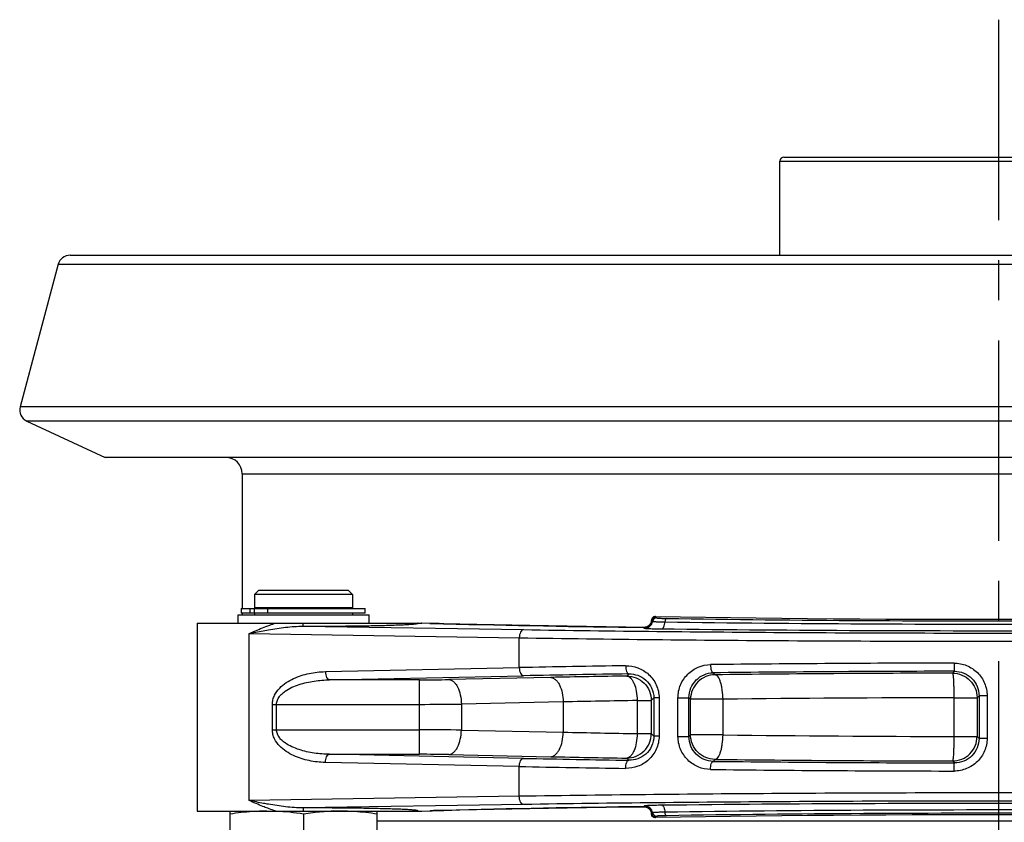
# Model space of a CAD drawing. Extents: x 0 to 2037, y -777 to 1557.
# Tile 43 of 70: x 830 to 950, y 603 to 701. Entities that reach past the tile are written whole.
import ezdxf

# ---------------------------------------------------------------- set-up
doc = ezdxf.new("R2010")
doc.units = 0
doc.header["$LTSCALE"] = 65.395
doc.linetypes.add('CENTER', pattern=[0.6, 0.375, -0.075, 0.075, -0.075])
doc.layers.get('0').update_dxf_attribs({"linetype": 'CONTINUOUS'})
doc.layers.add('3_ALL_AXES', color=7, linetype='CONTINUOUS')

msp = doc.modelspace()

# ---------------------------------------------------------------- linework, layer by layer
at = {"color": 7, "linetype": 'CONTINUOUS'}
for p, q in [((923.003, 684.328), (975.502, 684.328)), ((835.695, 672.328), (1062.809, 672.328)), ((834.247, 671.217), (829.578, 653.794)), ((830.393, 652.046), (839.975, 647.578)), ((1058.53, 647.578), (839.975, 647.578)), ((856.752, 645.578), (856.752, 629.128)), ((858.252, 630.828), (858.752, 631.328)), ((869.752, 631.328), (858.752, 631.328)), ((870.252, 630.828), (869.752, 631.328)), ((858.252, 630.828), (858.252, 629.178)), ((870.252, 630.828), (858.252, 630.828)), ((870.252, 630.828), (870.252, 629.178)), ((856.627, 629.128), (856.627, 628.528)), ((856.627, 629.128), (871.762, 629.128)), ((870.252, 629.178), (858.252, 629.178)), ((858.527, 629.128), (858.527, 629.178)), ((869.977, 629.128), (869.977, 629.178)), ((871.762, 628.528), (871.762, 629.128)), ((871.762, 628.528), (856.627, 628.528)), ((856.752, 628.528), (856.752, 628.328)), ((858.252, 628.528), (858.252, 628.328)), ((870.252, 628.528), (870.252, 628.328)), ((906.787, 627.476), (906.787, 627.631)), ((851.252, 627.328), (851.252, 604.328)), ((851.252, 627.328), (878.713, 627.328)), ((879.711, 627.294), (878.712, 627.328)), ((879.968, 627.285), (879.711, 627.294)), ((883.354, 627.195), (881.367, 627.244)), ((905.892, 626.792), (905.83, 626.79)), ((905.83, 604.866), (905.886, 604.865)), ((851.252, 604.328), (878.713, 604.328)), ((855.252, 594.828), (855.252, 604.328)), ((864.252, 603.955), (864.252, 595.201)), ((873.252, 595.024), (873.252, 604.328)), ((878.712, 604.328), (879.746, 604.364)), ((881.132, 604.407), (881.393, 604.413)), ((906.787, 604.026), (906.787, 604.181)), ((906.787, 604.026), (906.788, 603.996)), ((1041.752, 603.078), (873.252, 603.078))]:
    msp.add_line(p, q, dxfattribs=at)
at = {"color": 9, "linetype": 'CONTINUOUS'}
for p, q in [((922.502, 683.828), (976.002, 683.828)), ((834.247, 671.217), (1064.258, 671.217)), ((1068.927, 653.794), (829.578, 653.794)), ((1068.112, 652.046), (830.393, 652.046)), ((856.752, 645.578), (1041.752, 645.578)), ((857.66, 629.128), (857.66, 628.528)), ((858.196, 629.128), (858.196, 628.528)), ((859.839, 629.128), (859.839, 628.528)), ((906.788, 627.477), (906.788, 627.631)), ((906.788, 627.631), (906.809, 627.609)), ((906.809, 627.609), (906.814, 627.623)), ((906.834, 627.646), (906.859, 627.622)), ((906.834, 627.646), (906.859, 627.622)), ((906.859, 627.622), (906.95, 627.536)), ((864.215, 626.943), (891.144, 626.523)), ((864.215, 626.943), (864.252, 626.943)), ((879.711, 627.293), (878.685, 627.328)), ((879.711, 627.293), (879.746, 627.292)), ((879.746, 627.291), (879.711, 627.293)), ((881.367, 627.243), (881.393, 627.243)), ((881.393, 627.243), (881.367, 627.243)), ((905.845, 626.79), (905.83, 626.79)), ((905.83, 626.79), (905.845, 626.79)), ((905.845, 626.79), (905.965, 626.7)), ((857.597, 605.618), (857.597, 626.039)), ((857.597, 626.039), (890.632, 625.523)), ((890.632, 621.877), (890.632, 625.523)), ((866.913, 621.383), (890.632, 621.877)), ((943.857, 621.431), (943.625, 621.199)), ((867.425, 620.383), (891.144, 620.877)), ((878.427, 620.383), (867.425, 620.383)), ((878.427, 611.273), (878.427, 620.383)), ((894.472, 620.677), (882.011, 620.418)), ((904.034, 621.108), (903.776, 620.85)), ((914.577, 621.002), (914.335, 621.244)), ((905.051, 617.852), (905.051, 613.805)), ((905.051, 617.852), (906.774, 617.852)), ((907.09, 618.168), (906.774, 617.852)), ((906.774, 617.852), (906.774, 613.805)), ((907.09, 618.168), (907.09, 613.489)), ((907.727, 618.168), (907.09, 618.168)), ((907.727, 618.168), (907.727, 613.489)), ((910.043, 613.459), (910.043, 618.198)), ((910.043, 618.198), (911.385, 618.198)), ((911.385, 613.459), (911.385, 618.198)), ((911.578, 618.004), (911.385, 618.198)), ((911.578, 613.652), (911.578, 618.004)), ((915.549, 618.004), (911.578, 618.004)), ((915.549, 613.652), (915.549, 618.004)), ((943.783, 618.201), (943.783, 613.456)), ((943.783, 618.201), (946.623, 618.201)), ((946.86, 618.437), (946.623, 618.201)), ((946.623, 618.201), (946.623, 613.456)), ((946.86, 618.437), (946.86, 613.219)), ((947.847, 618.437), (946.86, 618.437)), ((947.847, 618.437), (947.847, 613.219)), ((860.436, 614.271), (860.436, 617.385)), ((860.436, 617.385), (878.427, 617.385)), ((860.948, 614.271), (860.948, 617.385)), ((896.008, 617.679), (883.547, 617.42)), ((883.547, 617.42), (883.547, 614.237)), ((896.008, 617.679), (896.008, 613.978)), ((860.436, 614.271), (878.427, 614.271)), ((883.547, 614.237), (896.008, 613.978)), ((905.051, 613.805), (906.774, 613.805)), ((906.774, 613.805), (907.09, 613.489)), ((907.727, 613.489), (907.09, 613.489)), ((910.043, 613.459), (911.385, 613.459)), ((911.385, 613.459), (911.578, 613.652)), ((915.549, 613.652), (911.578, 613.652)), ((943.783, 613.456), (946.623, 613.456)), ((946.623, 613.456), (946.86, 613.219)), ((947.847, 613.219), (946.86, 613.219)), ((867.425, 611.273), (878.427, 611.273)), ((891.144, 610.78), (867.425, 611.273)), ((882.011, 611.239), (894.472, 610.979)), ((903.776, 610.807), (904.034, 610.549)), ((914.335, 610.413), (914.577, 610.654)), ((890.632, 609.78), (866.913, 610.274)), ((890.632, 606.133), (890.632, 609.78)), ((943.625, 610.458), (943.857, 610.225)), ((890.632, 606.133), (857.597, 605.618)), ((891.144, 605.134), (864.215, 604.714)), ((864.252, 604.714), (864.215, 604.714)), ((905.845, 604.867), (905.83, 604.866)), ((905.83, 604.867), (905.845, 604.867)), ((905.965, 604.956), (905.845, 604.867)), ((878.685, 604.328), (879.711, 604.364)), ((879.711, 604.364), (879.746, 604.365)), ((879.711, 604.364), (879.746, 604.364)), ((881.367, 604.413), (881.393, 604.414)), ((881.367, 604.413), (881.393, 604.413)), ((906.788, 604.026), (906.788, 604.18)), ((906.809, 604.048), (906.788, 604.026)), ((906.859, 604.034), (906.834, 604.011)), ((906.859, 604.034), (906.834, 604.011)), ((906.95, 604.12), (906.859, 604.034))]:
    msp.add_line(p, q, dxfattribs=at)
at = {"color": 7, "linetype": 'CONTINUOUS'}
for points in [[(906.81, 627.568), (906.808, 627.558), (906.805, 627.543), (906.801, 627.524), (906.795, 627.501), (906.787, 627.475), (906.777, 627.445), (906.765, 627.413), (906.75, 627.378), (906.733, 627.341), (906.712, 627.301), (906.688, 627.26), (906.66, 627.218), (906.63, 627.176), (906.596, 627.134), (906.559, 627.094), (906.518, 627.054), (906.475, 627.017), (906.429, 626.981), (906.38, 626.947), (906.328, 626.916), (906.273, 626.888), (906.215, 626.862), (906.155, 626.84), (906.092, 626.822), (906.027, 626.808), (905.96, 626.797), (905.892, 626.792)], [(907.035, 628.062), (907.013, 628.049), (906.981, 628.026), (906.95, 628), (906.921, 627.971), (906.893, 627.939), (906.868, 627.904), (906.846, 627.866), (906.827, 627.826), (906.811, 627.784), (906.799, 627.74), (906.791, 627.694), (906.787, 627.648), (906.787, 627.631)], [(906.811, 627.571), (906.811, 627.574), (906.812, 627.576), (906.811, 627.574), (906.81, 627.568)], [(881.367, 627.244), (881.137, 627.25), (880.831, 627.258), (880.534, 627.267), (880.246, 627.276), (879.968, 627.285)], [(905.83, 626.79), (903.684, 626.819), (901.251, 626.854), (898.858, 626.891), (896.505, 626.929), (894.195, 626.969), (891.93, 627.011), (889.712, 627.055), (887.542, 627.1), (885.422, 627.147), (883.354, 627.195)], [(881.393, 604.413), (883.349, 604.462), (885.417, 604.51), (887.537, 604.557), (889.707, 604.602), (891.925, 604.645), (894.19, 604.687), (896.499, 604.727), (898.852, 604.766), (901.246, 604.803), (903.678, 604.837), (905.83, 604.866)], [(905.886, 604.865), (905.952, 604.86), (906.016, 604.851), (906.079, 604.838), (906.139, 604.821), (906.198, 604.801), (906.254, 604.778), (906.307, 604.752), (906.358, 604.723), (906.407, 604.692), (906.452, 604.658), (906.495, 604.623), (906.535, 604.586), (906.573, 604.548), (906.607, 604.509), (906.639, 604.469), (906.668, 604.428), (906.694, 604.387), (906.717, 604.347), (906.736, 604.309), (906.753, 604.272), (906.767, 604.239), (906.778, 604.207), (906.788, 604.179), (906.795, 604.155), (906.801, 604.133), (906.805, 604.115), (906.808, 604.101), (906.81, 604.091), (906.811, 604.085)], [(879.746, 604.364), (879.964, 604.372), (880.241, 604.381), (880.529, 604.39), (880.826, 604.398), (881.132, 604.407)], [(906.788, 603.996), (906.794, 603.944), (906.805, 603.893), (906.821, 603.844), (906.842, 603.798), (906.866, 603.756), (906.895, 603.716), (906.926, 603.681), (906.959, 603.649), (906.994, 603.621), (907.031, 603.597), (907.035, 603.594)]]:
    msp.add_lwpolyline(points, dxfattribs=at)
for centre, radius, start, end in [((923.002, 683.828), 0.5, 90, 180), ((835.695, 670.828), 1.5, 90, 165), ((831.027, 653.406), 1.5, 165, 245), ((854.752, 645.578), 2, 0, 90), ((859.764, 578.443), 25.885, 90.02664, 93.89516), ((868.74, 578.443), 25.885, 86.10484, 89.97336)]:
    msp.add_arc(centre, radius, start, end, dxfattribs=at)
at = {"color": 9, "linetype": 'CONTINUOUS'}
for centre, radius, start, end in [((905.844, 627.79), 1.001, 276.77854, 342.61432), ((905.963, 627.701), 1.001, 270.07001, 350.53027), ((905.842, 627.791), 1.002, 342.61954, 351.67241), ((913.167, 627.085), 6.379, 175.93993, 176.22517), ((912.298, 627.146), 5.508, 175.69973, 175.93871), ((911.152, 627.234), 4.359, 175.06236, 175.71566), ((907.31, 627.608), 0.5, 96.49926, 179.91528), ((907.329, 627.573), 0.5, 90.08139, 171.65363), ((907.444, 627.454), 0.5, 90.08072, 170.50182), ((907.31, 627.609), 0.5, 90.0792, 96.49847), ((862.913, 585.273), 61.682, 43.78558, 43.93929), ((886.031, 812.14), 184.955, 268.05248, 268.55506), ((932.832, 2744.252), 2117.634, 268.60808, 269.269385), ((905.844, 627.787), 0.998, 270.05337, 272.36543), ((905.844, 627.79), 1, 272.36468, 272.92396), ((905.844, 627.791), 1.001, 272.92413, 274.59162), ((905.844, 627.791), 1.001, 274.59147, 276.76339), ((937.771, -1668.509), 2290.871, 90.853788, 91.179052), ((948.424, -2471.965), 3094.399, 90.085443, 90.636902), ((948.432, -2419.149), 3040.584, 90.086196, 90.642513), ((878.596, 789.212), 168.829, 269.94285, 271.15916), ((937.872, -1629.685), 2251.047, 90.86131, 91.189436), ((938.761, -1516.364), 2137.5, 90.937819, 91.187247), ((948.855, -2299.48), 2920.684, 90.10261, 90.672473), ((939.056, -1401.247), 2019.385, 90.964867, 91.221485), ((948.867, -2141.007), 2759.212, 90.10557, 90.69187), ((878.668, 961.896), 344.511, 269.95996, 270.81146), ((878.486, 242.726), 371.545, 89.21952, 90.00906), ((938.064, 2580.917), 1967.388, 268.775124, 269.038525), ((948.356, 3299.229), 2685.777, 269.300115, 269.902445), ((878.469, 429.206), 182.067, 88.88507, 90.01293), ((939.211, 2936.155), 2325.873, 268.815842, 269.133412), ((937.74, 2693.002), 2082.472, 268.809458, 269.065476), ((948.33, 3453.403), 2842.949, 269.319737, 269.905181), ((939.122, 2976.311), 2367.027, 268.826181, 269.14098), ((948.903, 3779.522), 3170.3, 269.369699, 269.907956), ((948.906, 3725.384), 3115.163, 269.364146, 269.907144), ((928.748, -1292.094), 1897.099, 90.692174, 91.430359), ((905.844, 603.87), 0.997, 87.98389, 89.94689), ((905.844, 603.867), 1, 87.30399, 87.98444), ((905.844, 603.866), 1.001, 85.40834, 87.30375), ((905.844, 603.865), 1.001, 83.81017, 85.4085), ((905.844, 603.866), 1.001, 17.38546, 83.79578), ((905.963, 603.956), 1.001, 9.46973, 89.92999), ((885.576, 434.884), 169.581, 91.42216, 91.9703), ((905.842, 603.866), 1.002, 8.32759, 17.38047), ((913.168, 604.572), 6.38, 183.77485, 184.05932), ((912.299, 604.51), 5.51, 184.06051, 184.30025), ((911.152, 604.423), 4.359, 184.28433, 184.93763), ((907.31, 604.048), 0.5, 180.08466, 263.50064), ((907.329, 604.084), 0.5, 188.34624, 269.91813), ((907.444, 604.203), 0.5, 189.49821, 269.9197), ((907.31, 604.048), 0.5, 263.50142, 269.92084), ((862.913, 646.384), 61.682, 316.06071, 316.21442)]:
    msp.add_arc(centre, radius, start, end, dxfattribs=at)
for points, knots in [([(906.814, 627.623), (906.815, 627.628), (906.818, 627.636), (906.821, 627.646), (906.828, 627.651), (906.832, 627.647), (906.834, 627.646)], [0, 0, 0, 0, 0.3979546, 0.6572452, 0.8080839, 1, 1, 1, 1]), ([(906.95, 627.536), (906.954, 627.533), (906.966, 627.53), (907.006, 627.521), (907.088, 627.513), (907.219, 627.503), (907.395, 627.494), (907.611, 627.486), (907.968, 627.476), (908.252, 627.471), (908.452, 627.468)], [0, 0, 0, 0, 0.008872, 0.0255386, 0.0826984, 0.1709121, 0.2885465, 0.4333319, 0.6024461, 1, 1, 1, 1]), ([(907.443, 627.954), (907.45, 627.947), (907.487, 627.943), (907.552, 627.932), (907.66, 627.925), (907.8, 627.916), (907.974, 627.909), (908.261, 627.899), (908.489, 627.894), (908.649, 627.892)], [0, 0, 0, 0, 0.0255647, 0.0827201, 0.1709015, 0.2885053, 0.4332727, 0.6023875, 1, 1, 1, 1]), ([(908.056, 626.62), (908.175, 626.627), (908.326, 626.852), (908.413, 627.149), (908.444, 627.358), (908.452, 627.468)], [0, 0, 0, 0, 0.3673998, 0.6597456, 1, 1, 1, 1]), ([(908.649, 627.892), (908.59, 627.887), (908.515, 627.775), (908.471, 627.626), (908.456, 627.523), (908.452, 627.468)], [0, 0, 0, 0, 0.3690124, 0.6609258, 1, 1, 1, 1]), ([(908.452, 627.468), (916.536, 627.354), (933.049, 627.203), (957.809, 627.173), (982.037, 627.334), (997.836, 627.576), (1005.387, 627.736)], [0, 0, 0, 0, 0.2502074, 0.511038, 0.7662579, 1, 1, 1, 1]), ([(908.649, 627.892), (916.694, 627.768), (933.127, 627.604), (957.768, 627.571), (981.878, 627.746), (997.599, 628.009), (1005.113, 628.183)], [0, 0, 0, 0, 0.2502058, 0.5110452, 0.7662683, 1, 1, 1, 1]), ([(857.597, 626.039), (857.778, 626.121), (858.524, 626.458), (859.281, 626.772), (859.862, 626.989)], [0, 0, 0, 0, 0.2427646, 1, 1, 1, 1]), ([(857.597, 626.039), (857.79, 626.078), (858.577, 626.239), (859.367, 626.391), (859.964, 626.496)], [0, 0, 0, 0, 0.2453267, 1, 1, 1, 1]), ([(859.862, 626.989), (859.942, 627.019), (860.267, 627.138), (860.595, 627.249), (860.843, 627.328)], [0, 0, 0, 0, 0.2479967, 1, 1, 1, 1]), ([(859.964, 626.496), (860.655, 626.617), (862.064, 626.836), (863.491, 626.948), (864.215, 626.943)], [0, 0, 0, 0, 0.4918915, 1, 1, 1, 1]), ([(864.215, 626.943), (864.216, 626.953), (864.215, 626.989), (864.218, 627.117), (864.217, 627.236), (864.218, 627.328)], [0, 0, 0, 0, 0.0778585, 0.2778593, 1, 1, 1, 1]), ([(864.252, 626.943), (865.192, 626.943), (867.033, 626.948), (869.699, 626.969), (871.8, 626.999), (873.342, 627.03), (874.366, 627.055), (875.286, 627.083), (876.094, 627.113), (876.692, 627.141), (877.107, 627.164), (877.37, 627.181), (877.599, 627.199), (877.794, 627.216), (877.955, 627.234), (878.079, 627.251), (878.172, 627.271), (878.223, 627.282), (878.262, 627.309), (878.242, 627.324), (878.234, 627.328)], [0, 0, 0, 0, 0.2006722, 0.3931281, 0.5694878, 0.6493438, 0.7225401, 0.7883283, 0.8460368, 0.8950781, 0.91619, 0.9349569, 0.9513325, 0.9652773, 0.9767604, 0.9857597, 0.9922699, 0.9963222, 0.9981601, 1, 1, 1, 1]), ([(891.144, 626.523), (891.074, 626.52), (890.918, 626.441), (890.764, 626.208), (890.659, 625.891), (890.634, 625.65), (890.632, 625.523)], [0, 0, 0, 0, 0.1745803, 0.4016636, 0.6844895, 1, 1, 1, 1]), ([(891.144, 626.523), (902.028, 626.353), (924.614, 626.129), (958.592, 626.068), (991.672, 626.272), (1013.05, 626.594), (1023.035, 626.818)], [0, 0, 0, 0, 0.2475866, 0.5137212, 0.7728246, 1, 1, 1, 1]), ([(905.965, 626.7), (905.969, 626.697), (905.987, 626.693), (906.021, 626.686), (906.073, 626.681), (906.174, 626.671), (906.34, 626.662), (906.585, 626.651), (906.886, 626.641), (907.383, 626.629), (907.778, 626.623), (908.056, 626.62)], [0, 0, 0, 0, 0.0087452, 0.0253875, 0.0500241, 0.0825818, 0.1708485, 0.2885325, 0.4333531, 0.6024846, 1, 1, 1, 1]), ([(908.056, 626.62), (916.219, 626.526), (932.892, 626.401), (957.893, 626.376), (982.357, 626.509), (998.31, 626.709), (1005.936, 626.841)], [0, 0, 0, 0, 0.2502106, 0.5110238, 0.7662372, 1, 1, 1, 1]), ([(890.632, 625.523), (901.612, 625.353), (924.397, 625.129), (958.674, 625.069), (992.046, 625.272), (1013.612, 625.594), (1023.685, 625.818)], [0, 0, 0, 0, 0.2475866, 0.5137213, 0.7728247, 1, 1, 1, 1]), ([(890.632, 621.877), (890.634, 621.75), (890.66, 621.511), (890.765, 621.195), (890.919, 620.961), (891.074, 620.881), (891.144, 620.877)], [0, 0, 0, 0, 0.3147786, 0.5974656, 0.8250463, 1, 1, 1, 1]), ([(903.635, 622.107), (904.14, 622.115), (905.172, 621.943), (906.533, 621.121), (907.496, 619.8), (907.727, 618.711), (907.727, 618.168)], [0, 0, 0, 0, 0.2407781, 0.4869525, 0.7406363, 1, 1, 1, 1]), ([(903.635, 622.107), (903.637, 621.982), (903.657, 621.745), (903.726, 621.47), (903.81, 621.292), (903.889, 621.175), (903.977, 621.112), (904.034, 621.108)], [0, 0, 0, 0, 0.3319159, 0.6244283, 0.7461045, 0.8484075, 1, 1, 1, 1]), ([(910.043, 618.198), (910.043, 618.732), (910.259, 619.803), (911.164, 621.139), (912.484, 622.024), (913.517, 622.237), (914.028, 622.243)], [0, 0, 0, 0, 0.2561074, 0.5081179, 0.7553014, 1, 1, 1, 1]), ([(914.028, 622.243), (914.029, 622.118), (914.045, 621.883), (914.097, 621.609), (914.162, 621.429), (914.22, 621.318), (914.288, 621.249), (914.335, 621.244)], [0, 0, 0, 0, 0.3456917, 0.6466492, 0.7687607, 0.8679617, 1, 1, 1, 1]), ([(943.81, 622.431), (944.332, 622.432), (945.388, 622.228), (946.731, 621.346), (947.635, 620.017), (947.847, 618.96), (947.847, 618.437)], [0, 0, 0, 0, 0.2499148, 0.4999285, 0.7499669, 1, 1, 1, 1]), ([(943.81, 622.431), (943.81, 622.306), (943.812, 622.124), (943.818, 621.893), (943.823, 621.744), (943.831, 621.622), (943.837, 621.527), (943.847, 621.47), (943.85, 621.437), (943.857, 621.431)], [0, 0, 0, 0, 0.3737552, 0.5434494, 0.6932337, 0.817638, 0.912152, 0.9734527, 1, 1, 1, 1]), ([(943.857, 621.431), (944.247, 621.432), (945.036, 621.279), (946.035, 620.615), (946.704, 619.617), (946.86, 618.828), (946.86, 618.437)], [0, 0, 0, 0, 0.2496911, 0.4996983, 0.7498399, 1, 1, 1, 1]), ([(860.436, 617.385), (860.436, 617.577), (860.483, 617.959), (860.739, 618.661), (861.285, 619.4), (862.11, 620.066), (863.014, 620.563), (863.962, 620.926), (865.253, 621.261), (866.251, 621.369), (866.913, 621.383)], [0, 0, 0, 0, 0.069282, 0.1374245, 0.2685352, 0.3948928, 0.5183228, 0.6399974, 0.7606055, 1, 1, 1, 1]), ([(860.948, 617.385), (860.948, 617.555), (861.015, 617.895), (861.269, 618.334), (861.606, 618.698), (862.114, 619.1), (862.817, 619.487), (863.707, 619.827), (864.621, 620.074), (865.857, 620.301), (866.798, 620.374), (867.425, 620.383)], [0, 0, 0, 0, 0.0665521, 0.1320076, 0.1962644, 0.2596423, 0.3846808, 0.5085898, 0.6318778, 0.7548029, 1, 1, 1, 1]), ([(866.913, 621.383), (866.915, 621.257), (866.941, 621.017), (867.046, 620.701), (867.2, 620.468), (867.355, 620.388), (867.425, 620.383)], [0, 0, 0, 0, 0.3147786, 0.5974656, 0.8250463, 1, 1, 1, 1]), ([(882.011, 620.418), (882.112, 620.412), (882.323, 620.357), (882.611, 620.165), (882.872, 619.875), (883.191, 619.347), (883.462, 618.516), (883.541, 617.798), (883.547, 617.42)], [0, 0, 0, 0, 0.0837749, 0.1766946, 0.2831798, 0.4045688, 0.6862936, 1, 1, 1, 1]), ([(894.472, 620.677), (894.573, 620.671), (894.784, 620.616), (895.072, 620.424), (895.333, 620.135), (895.651, 619.606), (895.923, 618.775), (896.002, 618.057), (896.008, 617.679)], [0, 0, 0, 0, 0.0837749, 0.1766946, 0.2831798, 0.4045688, 0.6862936, 1, 1, 1, 1]), ([(903.776, 620.85), (903.86, 620.844), (904.041, 620.785), (904.278, 620.59), (904.493, 620.3), (904.758, 619.768), (904.98, 618.939), (905.046, 618.229), (905.051, 617.852)], [0, 0, 0, 0, 0.0736237, 0.1594069, 0.2624394, 0.3837433, 0.6730531, 1, 1, 1, 1]), ([(903.776, 620.85), (904.165, 620.849), (904.953, 620.693), (905.949, 620.025), (906.617, 619.029), (906.773, 618.241), (906.774, 617.852)], [0, 0, 0, 0, 0.2499588, 0.4999999, 0.7500411, 1, 1, 1, 1]), ([(904.034, 621.108), (904.4, 621.115), (905.157, 620.997), (906.173, 620.403), (906.911, 619.415), (907.09, 618.585), (907.09, 618.168)], [0, 0, 0, 0, 0.2342619, 0.477347, 0.7334989, 1, 1, 1, 1]), ([(911.385, 618.198), (911.384, 618.603), (911.547, 619.411), (912.221, 620.414), (913.197, 621.076), (913.959, 621.238), (914.335, 621.244)], [0, 0, 0, 0, 0.2602429, 0.5132577, 0.7584662, 1, 1, 1, 1]), ([(914.577, 621.002), (914.187, 621.002), (913.399, 620.845), (912.403, 620.178), (911.736, 619.182), (911.579, 618.394), (911.578, 618.004)], [0, 0, 0, 0, 0.2499581, 0.4999994, 0.7500408, 1, 1, 1, 1]), ([(915.549, 618.004), (915.545, 618.38), (915.507, 618.93), (915.384, 619.624), (915.268, 620.071), (915.124, 620.447), (914.94, 620.784), (914.724, 620.987), (914.577, 621.002)], [0, 0, 0, 0, 0.3431522, 0.5009325, 0.6427674, 0.7647374, 0.8644322, 1, 1, 1, 1]), ([(943.625, 621.199), (943.633, 621.194), (943.644, 621.167), (943.658, 621.116), (943.672, 621.037), (943.686, 620.933), (943.699, 620.804), (943.717, 620.585), (943.737, 620.259), (943.756, 619.815), (943.77, 619.311), (943.78, 618.766), (943.782, 618.392), (943.783, 618.201)], [0, 0, 0, 0, 0.0093776, 0.0271082, 0.0535223, 0.0885082, 0.1317973, 0.1830174, 0.307352, 0.4570252, 0.6265767, 0.8098018, 1, 1, 1, 1]), ([(943.625, 621.199), (944.015, 621.198), (944.802, 621.042), (945.798, 620.374), (946.466, 619.378), (946.623, 618.59), (946.623, 618.201)], [0, 0, 0, 0, 0.2499587, 0.4999999, 0.7500411, 1, 1, 1, 1]), ([(866.913, 610.274), (866.251, 610.288), (865.253, 610.396), (863.962, 610.731), (863.014, 611.094), (862.11, 611.591), (861.285, 612.257), (860.739, 612.996), (860.483, 613.698), (860.436, 614.08), (860.436, 614.271)], [0, 0, 0, 0, 0.2393946, 0.3600027, 0.4816777, 0.605108, 0.7314655, 0.862576, 0.9307183, 1, 1, 1, 1]), ([(867.425, 611.273), (866.798, 611.283), (865.857, 611.356), (864.621, 611.583), (863.707, 611.83), (862.817, 612.17), (862.114, 612.557), (861.606, 612.958), (861.269, 613.323), (861.015, 613.762), (860.948, 614.101), (860.948, 614.271)], [0, 0, 0, 0, 0.2451973, 0.3681225, 0.4914107, 0.6153201, 0.7403586, 0.8037365, 0.8679931, 0.9334482, 1, 1, 1, 1]), ([(882.011, 611.239), (882.112, 611.245), (882.323, 611.3), (882.611, 611.492), (882.872, 611.781), (883.191, 612.31), (883.462, 613.141), (883.541, 613.859), (883.547, 614.237)], [0, 0, 0, 0, 0.0837749, 0.1766946, 0.2831798, 0.4045688, 0.6862936, 1, 1, 1, 1]), ([(894.472, 610.979), (894.573, 610.985), (894.784, 611.04), (895.072, 611.232), (895.333, 611.522), (895.651, 612.05), (895.923, 612.881), (896.002, 613.6), (896.008, 613.978)], [0, 0, 0, 0, 0.0837749, 0.1766946, 0.2831798, 0.4045688, 0.6862936, 1, 1, 1, 1]), ([(907.727, 613.489), (907.727, 612.945), (907.496, 611.857), (906.533, 610.536), (905.172, 609.714), (904.14, 609.542), (903.635, 609.55)], [0, 0, 0, 0, 0.2593637, 0.5130475, 0.7592219, 1, 1, 1, 1]), ([(905.051, 613.805), (905.046, 613.428), (904.98, 612.717), (904.758, 611.889), (904.493, 611.357), (904.278, 611.067), (904.041, 610.872), (903.86, 610.813), (903.776, 610.807)], [0, 0, 0, 0, 0.3269469, 0.6162567, 0.7375606, 0.8405931, 0.9263763, 1, 1, 1, 1]), ([(903.776, 610.807), (904.165, 610.807), (904.953, 610.964), (905.949, 611.632), (906.617, 612.627), (906.773, 613.415), (906.774, 613.805)], [0, 0, 0, 0, 0.2499588, 0.4999999, 0.7500411, 1, 1, 1, 1]), ([(907.09, 613.489), (907.09, 613.072), (906.911, 612.242), (906.173, 611.254), (905.157, 610.66), (904.4, 610.541), (904.034, 610.549)], [0, 0, 0, 0, 0.2665011, 0.522653, 0.7657381, 1, 1, 1, 1]), ([(914.028, 609.414), (913.517, 609.419), (912.484, 609.633), (911.164, 610.517), (910.259, 611.853), (910.043, 612.925), (910.043, 613.459)], [0, 0, 0, 0, 0.2446986, 0.4918821, 0.7438926, 1, 1, 1, 1]), ([(914.335, 610.413), (913.959, 610.419), (913.197, 610.58), (912.221, 611.242), (911.547, 612.246), (911.384, 613.054), (911.385, 613.459)], [0, 0, 0, 0, 0.2415338, 0.4867423, 0.7397571, 1, 1, 1, 1]), ([(914.577, 610.654), (914.187, 610.655), (913.399, 610.812), (912.403, 611.479), (911.736, 612.475), (911.579, 613.263), (911.578, 613.652)], [0, 0, 0, 0, 0.2499581, 0.4999994, 0.7500408, 1, 1, 1, 1]), ([(914.577, 610.654), (914.724, 610.669), (914.94, 610.873), (915.124, 611.21), (915.268, 611.586), (915.384, 612.032), (915.507, 612.727), (915.545, 613.276), (915.549, 613.652)], [0, 0, 0, 0, 0.1355678, 0.2352626, 0.3572326, 0.4990675, 0.6568478, 1, 1, 1, 1]), ([(943.783, 613.456), (943.782, 613.265), (943.78, 612.891), (943.77, 612.346), (943.756, 611.842), (943.737, 611.397), (943.717, 611.072), (943.699, 610.853), (943.686, 610.723), (943.672, 610.62), (943.658, 610.541), (943.644, 610.49), (943.633, 610.463), (943.625, 610.458)], [0, 0, 0, 0, 0.1901982, 0.3734233, 0.5429748, 0.692648, 0.8169826, 0.8682027, 0.9114918, 0.9464777, 0.9728918, 0.9906224, 1, 1, 1, 1]), ([(943.625, 610.458), (944.015, 610.458), (944.802, 610.615), (945.798, 611.283), (946.466, 612.278), (946.623, 613.066), (946.623, 613.456)], [0, 0, 0, 0, 0.2499587, 0.4999999, 0.7500411, 1, 1, 1, 1]), ([(947.847, 613.219), (947.847, 612.697), (947.635, 611.64), (946.731, 610.311), (945.388, 609.429), (944.332, 609.225), (943.81, 609.226)], [0, 0, 0, 0, 0.2500331, 0.5000715, 0.7500852, 1, 1, 1, 1]), ([(946.86, 613.219), (946.86, 612.829), (946.704, 612.039), (946.035, 611.042), (945.036, 610.377), (944.247, 610.224), (943.857, 610.225)], [0, 0, 0, 0, 0.2501601, 0.5003017, 0.7503089, 1, 1, 1, 1]), ([(866.913, 610.274), (866.915, 610.4), (866.941, 610.64), (867.046, 610.956), (867.2, 611.189), (867.355, 611.269), (867.425, 611.273)], [0, 0, 0, 0, 0.3147786, 0.5974656, 0.8250463, 1, 1, 1, 1]), ([(890.632, 609.78), (890.634, 609.906), (890.66, 610.146), (890.765, 610.462), (890.919, 610.695), (891.074, 610.776), (891.144, 610.78)], [0, 0, 0, 0, 0.3147786, 0.5974656, 0.8250463, 1, 1, 1, 1]), ([(903.635, 609.55), (903.637, 609.675), (903.657, 609.911), (903.726, 610.187), (903.81, 610.365), (903.889, 610.482), (903.977, 610.544), (904.034, 610.549)], [0, 0, 0, 0, 0.3319156, 0.624428, 0.7461041, 0.8484073, 1, 1, 1, 1]), ([(914.028, 609.414), (914.029, 609.539), (914.045, 609.773), (914.097, 610.048), (914.162, 610.227), (914.22, 610.339), (914.288, 610.408), (914.335, 610.413)], [0, 0, 0, 0, 0.3456917, 0.6466492, 0.7687608, 0.8679618, 1, 1, 1, 1]), ([(943.81, 609.226), (943.81, 609.351), (943.812, 609.532), (943.818, 609.764), (943.823, 609.912), (943.831, 610.035), (943.837, 610.13), (943.847, 610.186), (943.85, 610.22), (943.857, 610.225)], [0, 0, 0, 0, 0.3737554, 0.5434497, 0.693234, 0.8176382, 0.9121521, 0.9734528, 1, 1, 1, 1]), ([(1023.685, 605.839), (1013.612, 606.063), (992.046, 606.385), (958.674, 606.588), (924.397, 606.528), (901.612, 606.303), (890.632, 606.133)], [0, 0, 0, 0, 0.2271753, 0.4862787, 0.7524134, 1, 1, 1, 1]), ([(891.144, 605.134), (891.074, 605.137), (890.918, 605.215), (890.764, 605.449), (890.659, 605.766), (890.634, 606.007), (890.632, 606.133)], [0, 0, 0, 0, 0.1745803, 0.4016636, 0.6844895, 1, 1, 1, 1]), ([(859.862, 604.668), (859.665, 604.741), (858.901, 605.037), (858.15, 605.365), (857.597, 605.618)], [0, 0, 0, 0, 0.2567965, 1, 1, 1, 1]), ([(859.964, 605.161), (859.762, 605.196), (858.972, 605.34), (858.184, 605.498), (857.597, 605.618)], [0, 0, 0, 0, 0.2545557, 1, 1, 1, 1]), ([(860.843, 604.328), (860.76, 604.355), (860.431, 604.462), (860.104, 604.578), (859.862, 604.668)], [0, 0, 0, 0, 0.2519509, 1, 1, 1, 1]), ([(864.215, 604.714), (863.491, 604.709), (862.064, 604.821), (860.655, 605.04), (859.964, 605.161)], [0, 0, 0, 0, 0.5081085, 1, 1, 1, 1]), ([(864.215, 604.714), (864.216, 604.704), (864.215, 604.668), (864.218, 604.54), (864.217, 604.421), (864.218, 604.328)], [0, 0, 0, 0, 0.0778585, 0.2778592, 1, 1, 1, 1]), ([(878.234, 604.328), (878.242, 604.332), (878.262, 604.347), (878.223, 604.375), (878.172, 604.386), (878.079, 604.406), (877.955, 604.423), (877.794, 604.441), (877.599, 604.458), (877.37, 604.475), (877.107, 604.493), (876.692, 604.516), (876.094, 604.544), (875.286, 604.574), (874.366, 604.601), (873.342, 604.627), (871.8, 604.658), (869.699, 604.687), (867.033, 604.709), (865.192, 604.714), (864.252, 604.714)], [0, 0, 0, 0, 0.0018399, 0.0036778, 0.0077301, 0.0142403, 0.0232396, 0.0347227, 0.0486675, 0.0650431, 0.08381, 0.1049219, 0.1539632, 0.2116717, 0.2774599, 0.3506562, 0.4305122, 0.6068719, 0.7993278, 1, 1, 1, 1]), ([(1023.035, 604.839), (1013.05, 605.063), (991.672, 605.385), (958.592, 605.589), (924.614, 605.528), (902.028, 605.304), (891.144, 605.134)], [0, 0, 0, 0, 0.2271754, 0.4862788, 0.7524134, 1, 1, 1, 1]), ([(908.056, 605.037), (907.778, 605.034), (907.383, 605.028), (906.886, 605.016), (906.585, 605.006), (906.34, 604.995), (906.174, 604.985), (906.073, 604.976), (906.021, 604.971), (905.987, 604.964), (905.969, 604.96), (905.965, 604.956)], [0, 0, 0, 0, 0.3975154, 0.5666469, 0.7114675, 0.8291515, 0.9174182, 0.9499759, 0.9746125, 0.9912548, 1, 1, 1, 1]), ([(1005.936, 604.816), (998.31, 604.948), (982.357, 605.148), (957.893, 605.281), (932.892, 605.256), (916.219, 605.131), (908.056, 605.037)], [0, 0, 0, 0, 0.2337628, 0.4889762, 0.7497894, 1, 1, 1, 1]), ([(908.056, 605.037), (908.175, 605.03), (908.326, 604.805), (908.413, 604.507), (908.444, 604.299), (908.452, 604.189)], [0, 0, 0, 0, 0.3673994, 0.6597452, 1, 1, 1, 1]), ([(906.834, 604.011), (906.832, 604.009), (906.826, 604.005), (906.819, 604.015), (906.816, 604.029), (906.812, 604.041), (906.809, 604.048)], [0, 0, 0, 0, 0.1556683, 0.3038547, 0.5819987, 1, 1, 1, 1]), ([(908.452, 604.189), (908.252, 604.186), (907.968, 604.181), (907.611, 604.171), (907.395, 604.162), (907.219, 604.153), (907.088, 604.144), (907.006, 604.136), (906.966, 604.127), (906.954, 604.123), (906.95, 604.12)], [0, 0, 0, 0, 0.3975522, 0.5666677, 0.7114518, 0.8290866, 0.9173005, 0.9744612, 0.9911287, 1, 1, 1, 1]), ([(908.649, 603.765), (908.489, 603.762), (908.261, 603.758), (907.974, 603.748), (907.8, 603.741), (907.66, 603.732), (907.552, 603.725), (907.487, 603.714), (907.45, 603.71), (907.443, 603.703)], [0, 0, 0, 0, 0.3976114, 0.5667271, 0.7114929, 0.8290972, 0.9172788, 0.9744354, 1, 1, 1, 1]), ([(1005.387, 603.921), (997.836, 604.081), (982.037, 604.323), (957.809, 604.484), (933.049, 604.454), (916.536, 604.302), (908.452, 604.189)], [0, 0, 0, 0, 0.2337421, 0.488962, 0.7497926, 1, 1, 1, 1]), ([(908.649, 603.765), (908.59, 603.77), (908.515, 603.882), (908.471, 604.03), (908.456, 604.134), (908.452, 604.189)], [0, 0, 0, 0, 0.3690178, 0.6609293, 1, 1, 1, 1]), ([(1005.113, 603.473), (997.599, 603.648), (981.878, 603.911), (957.768, 604.086), (933.127, 604.053), (916.694, 603.888), (908.649, 603.765)], [0, 0, 0, 0, 0.2337317, 0.4889548, 0.7497942, 1, 1, 1, 1])]:
    msp.add_open_spline(points, degree=3, knots=knots, dxfattribs=at)
for points in [[(907.309, 628.109), (907.318, 628.099), (907.319, 628.083), (907.329, 628.074)], [(907.329, 603.583), (907.319, 603.574), (907.318, 603.558), (907.309, 603.548)]]:
    msp.add_open_spline(points, degree=3, dxfattribs=at)
at = {"color": 7, "linetype": 'CONTINUOUS'}
for points in [[(858.006, 604.269), (857.084, 604.206), (856.165, 604.097), (855.252, 603.955)], [(864.252, 603.955), (863.123, 604.13), (861.984, 604.256), (860.842, 604.305)], [(873.252, 603.955), (872.34, 604.097), (871.421, 604.206), (870.499, 604.269)]]:
    msp.add_open_spline(points, degree=3, dxfattribs=at)
msp.add_open_spline([(868.752, 604.328), (868, 604.328), (866.493, 604.259), (864.997, 604.071), (864.252, 603.955)], degree=3, knots=[0, 0, 0, 0, 0.4995811, 1, 1, 1, 1], dxfattribs=at)
at = {"layer": '3_ALL_AXES', "color": 2, "linetype": 'CENTER'}
msp.add_line((949.252, 701.141), (949.252, 202.902), dxfattribs=at)
at = {"layer": '3_ALL_AXES', "color": 7, "linetype": 'CONTINUOUS'}
for p, q in [((922.502, 672.328), (922.502, 683.828)), ((856.252, 627.328), (856.252, 628.328)), ((856.253, 628.328), (872.252, 628.328)), ((872.252, 627.328), (872.252, 628.328)), ((907.309, 628.127), (907.291, 628.127)), ((907.291, 603.53), (907.309, 603.53))]:
    msp.add_line(p, q, dxfattribs=at)
at = {"layer": '3_ALL_AXES', "color": 9, "linetype": 'CONTINUOUS'}
for p, q in [((906.787, 627.631), (906.788, 627.631)), ((907.291, 628.127), (907.309, 628.109)), ((906.788, 604.026), (906.787, 604.026)), ((907.309, 603.548), (907.291, 603.53))]:
    msp.add_line(p, q, dxfattribs=at)
for centre, radius, start, end in [((907.288, 627.63), 0.5, 174.21865, 179.92363), ((907.287, 604.027), 0.5, 180.07556, 185.34878), ((907.289, 604.027), 0.502, 185.34583, 186.37522), ((907.288, 604.027), 0.501, 186.37332, 191.63028)]:
    msp.add_arc(centre, radius, start, end, dxfattribs=at)
at = {"layer": '3_ALL_AXES', "color": 7, "linetype": 'CONTINUOUS'}
for centre, start, end in [((907.255, 627.686), 110.83713, 120.33717), ((907.255, 603.971), 239.63742, 249.16284)]:
    msp.add_arc(centre, 0.436, start, end, dxfattribs=at)
for centre, start_param, end_param in [((949.252, 631.123), -2.025502, -0.9318277), ((949.252, 600.534), 0.9318277, 2.025502)]:
    msp.add_ellipse(centre, major_axis=(95.5, 0), ratio=0.0349208, start_param=start_param, end_param=end_param, dxfattribs=at)
at = {"layer": '3_ALL_AXES', "color": 9, "linetype": 'CONTINUOUS'}
for points in [[(906.936, 627.986), (906.856, 627.906), (906.801, 627.793), (906.79, 627.68)], [(907.1, 628.094), (907.039, 628.069), (906.983, 628.032), (906.936, 627.986)], [(906.936, 603.671), (906.867, 603.739), (906.817, 603.831), (906.798, 603.926)], [(907.1, 603.563), (907.039, 603.588), (906.983, 603.625), (906.936, 603.671)]]:
    msp.add_open_spline(points, degree=3, dxfattribs=at)
at = {"layer": '3_ALL_AXES', "color": 7, "linetype": 'CONTINUOUS'}
for points in [[(907.291, 628.127), (907.226, 628.128), (907.16, 628.117), (907.1, 628.094)], [(907.1, 603.563), (907.16, 603.54), (907.226, 603.529), (907.291, 603.53)]]:
    msp.add_open_spline(points, degree=3, dxfattribs=at)

doc.saveas('drawing.dxf')
